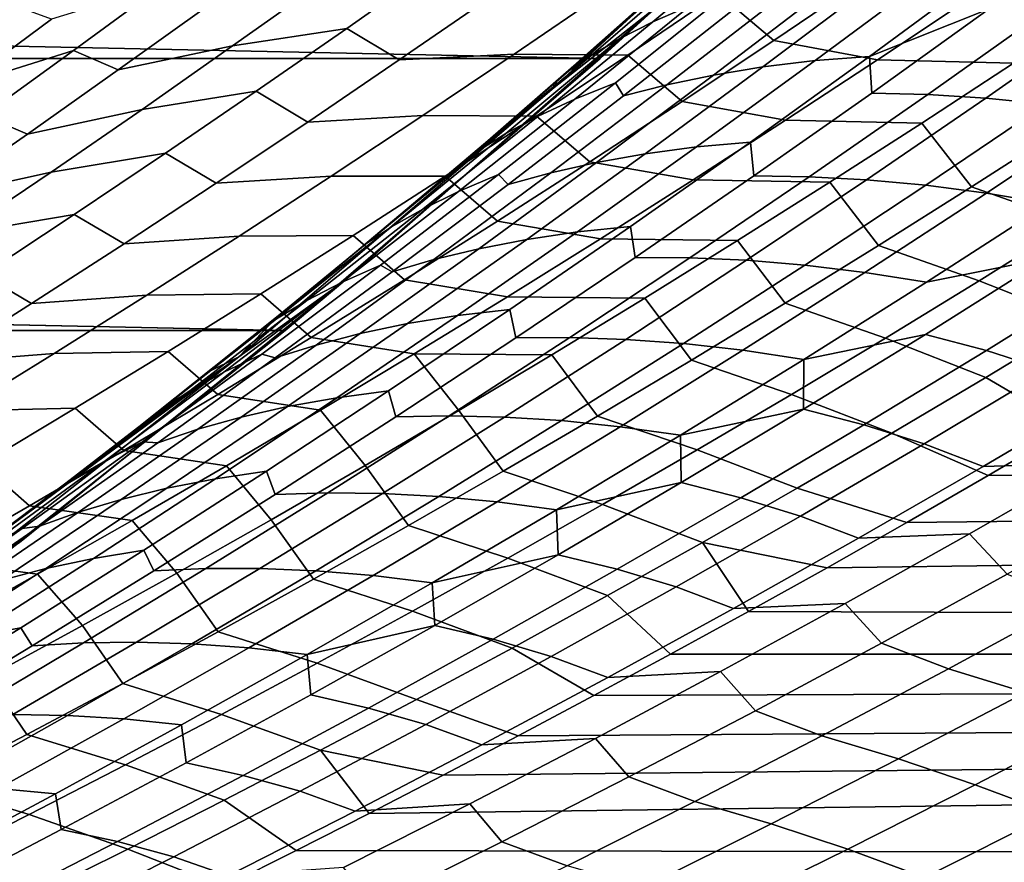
# Model space of a CAD drawing. Header units: metres. Extents: x -29 to 117, y -464 to 29.
# Tile 149 of 256: x 17.65 to 20.51, y -23.81 to -21.36. Entities that reach past the tile are written whole.
import ezdxf

# ---------------------------------------------------------------- set-up
doc = ezdxf.new("R2010")
doc.units = ezdxf.units.M
doc.layers.add('solid_24_501_056_XXX', color=7, linetype='CONTINUOUS')

msp = doc.modelspace()

# ---------------------------------------------------------------- linework, layer by layer
at = {"layer": 'solid_24_501_056_XXX'}
for points in [[(19.337824, -21.476927, -99.5), (20.220102, -20.648422, -99.5), (20.387714, -20.482946, 20), (19.508995, -21.321564, 20)], [(-20.220102, -20.648422, -99.5), (20.220102, -20.648422, -99.5), (19.337824, -21.476927, -99.5)], [(-20.220102, -20.648422, -99.5), (19.337824, -21.476927, -99.5), (-19.337824, -21.476927, -99.5)], [(19.508995, -21.321564, 20), (20.090351, -20.73805, 27.134159), (19.947727, -20.873302, 27.324888), (19.204536, -21.560904, 27.139278)], [(19.204536, -21.560904, 27.139278), (19.947727, -20.873302, 27.324888), (19.799038, -21.012293, 27.523806)], [(19.204536, -21.560904, 27.139278), (19.799038, -21.012293, 27.523806), (19.608786, -21.187202, 27.778378)], [(19.821896, -21.093016, 29.192636), (19.933924, -21.046543, 29.453279), (19.600618, -21.322701, 29.710258), (19.49132, -21.370636, 29.448353)], [(17.832174, -21.051346, 73.534164), (17.522833, -21.197308, 73.750809), (17.265665, -21.401627, 73.552338), (17.575972, -21.253242, 73.33725)], [(19.721848, -21.140886, 28.925972), (19.821896, -21.093016, 29.192636), (19.49132, -21.370636, 29.448353), (19.39427, -21.41983, 29.180283)], [(19.843359, -21.424437, 70.506058), (20.109104, -21.24441, 70.712044), (19.945684, -21.106392, 71.03418), (19.682793, -21.288109, 70.831268)], [(17.88776, -21.12468, 73.119743), (17.575972, -21.253242, 73.33725), (17.318424, -21.452925, 73.138756), (17.631042, -21.322025, 72.922562)], [(19.636032, -21.187998, 28.651817), (19.721848, -21.140886, 28.925972), (19.39427, -21.41983, 29.180283), (19.311825, -21.468067, 28.90449)], [(19.529442, -21.258652, 28.064501), (19.411715, -21.36499, 28.042086), (19.204536, -21.560904, 27.139278), (19.608786, -21.187202, 27.778378)], [(19.567238, -21.231588, 28.368244), (19.636032, -21.187998, 28.651817), (19.311825, -21.468067, 28.90449), (19.246895, -21.512514, 28.618935)], [(18.863047, -21.205006, 71.567291), (18.53157, -21.253609, 71.772781), (18.269243, -21.440372, 71.571335), (18.601198, -21.38979, 71.366158)], [(18.754, -21.481159, 71.024796), (19.018547, -21.298273, 71.22847), (18.863047, -21.205006, 71.567291), (18.601198, -21.38979, 71.366158)], [(20.305651, -21.228416, 31.29373), (20.466171, -21.217663, 31.529772), (20.121778, -21.470713, 31.793015), (19.963266, -21.483194, 31.555639)], [(20.121778, -21.470713, 31.793015), (20.466171, -21.217663, 31.529772), (20.469484, -21.332453, 31.886351)], [(19.567238, -21.231588, 28.368244), (19.201868, -21.550602, 28.322859), (19.411715, -21.36499, 28.042086), (19.529442, -21.258652, 28.064501)], [(19.246895, -21.512514, 28.618935), (19.201868, -21.550602, 28.322859), (19.567238, -21.231588, 28.368244)], [(20.005903, -21.266842, 30.808374), (20.152065, -21.244926, 31.053268), (19.811789, -21.501413, 31.313866), (19.667845, -21.525009, 31.067669)], [(20.152065, -21.244926, 31.053268), (20.305651, -21.228416, 31.29373), (19.963266, -21.483194, 31.555639), (19.811789, -21.501413, 31.313866)], [(20.411104, -21.302122, 70.502159), (20.109104, -21.24441, 70.712044), (19.843359, -21.424437, 70.506058), (20.144875, -21.480577, 70.294952)], [(18.066122, -21.262939, 72.337372), (17.74247, -21.362736, 72.549194), (17.481558, -21.555801, 72.348412), (17.805943, -21.453798, 72.137558)], [(17.936609, -21.510376, 71.77681), (18.199553, -21.321545, 71.978836), (18.066122, -21.262939, 72.337372), (17.805943, -21.453798, 72.137558)], [(18.53157, -21.253609, 71.772781), (18.199553, -21.321545, 71.978836), (17.936609, -21.510376, 71.77681), (18.269243, -21.440372, 71.571335)], [(19.600618, -21.322701, 29.710258), (19.721443, -21.276798, 29.966267), (19.383188, -21.54751, 30.227203), (19.264841, -21.595037, 29.970068)], [(19.721443, -21.276798, 29.966267), (19.739244, -21.324223, 30.304096), (19.406061, -21.585594, 30.560711), (19.383188, -21.54751, 30.227203)], [(19.867994, -21.293524, 30.558767), (20.005903, -21.266842, 30.808374), (19.667845, -21.525009, 31.067669), (19.53229, -21.553326, 30.816744)], [(19.352375, -21.283308, 71.029343), (19.018547, -21.298273, 71.22847), (18.754, -21.481159, 71.024796), (19.088144, -21.464371, 70.825569)], [(19.682793, -21.288109, 70.831268), (19.352375, -21.283308, 71.029343), (19.088144, -21.464371, 70.825569), (19.418728, -21.467434, 70.627121)], [(19.739244, -21.324223, 30.304096), (19.867994, -21.293524, 30.558767), (19.53229, -21.553326, 30.816744), (19.406061, -21.585594, 30.560711)], [(19.57646, -21.602015, 70.298859), (19.843359, -21.424437, 70.506058), (19.682793, -21.288109, 70.831268), (19.418728, -21.467434, 70.627121)], [(20.805292, -21.313231, 70.370422), (20.411104, -21.302122, 70.502159), (20.144875, -21.480577, 70.294952), (20.540121, -21.490284, 70.163162)], [(17.481558, -21.555801, 72.348412), (17.74247, -21.362736, 72.549194), (17.631042, -21.322025, 72.922562), (17.373026, -21.517164, 72.723869)], [(19.508995, -21.321564, 20), (19.204536, -21.560904, 27.139278), (18.286999, -22.344404, 27.139278), (18.595812, -22.122517, 20)], [(18.42173, -22.267677, -99.5), (19.337824, -21.476927, -99.5), (19.508995, -21.321564, 20), (18.595812, -22.122517, 20)], [(19.49132, -21.370636, 29.448353), (19.600618, -21.322701, 29.710258), (19.264841, -21.595037, 29.970068), (19.15827, -21.644484, 29.706915)], [(20.121778, -21.470713, 31.793015), (20.469484, -21.332453, 31.886351), (20.128443, -21.577377, 32.14727)], [(20.469484, -21.332453, 31.886351), (20.634687, -21.338253, 32.119465), (20.291561, -21.581537, 32.381981), (20.128443, -21.577377, 32.14727)], [(20.634687, -21.338253, 32.119465), (20.80547, -21.350538, 32.348129), (20.460327, -21.59218, 32.612289), (20.291561, -21.581537, 32.381981)], [(20.80547, -21.350538, 32.348129), (20.981325, -21.369581, 32.572357), (20.634224, -21.609587, 32.838223), (20.460327, -21.59218, 32.612289)], [(18.601198, -21.38979, 71.366158), (18.269243, -21.440372, 71.571335), (18.005709, -21.624844, 71.368523), (18.33816, -21.572269, 71.163712)], [(18.488283, -21.661699, 70.819832), (18.754, -21.481159, 71.024796), (18.601198, -21.38979, 71.366158), (18.33816, -21.572269, 71.163712)], [(19.39427, -21.41983, 29.180283), (19.49132, -21.370636, 29.448353), (19.15827, -21.644484, 29.706915), (19.064224, -21.695053, 29.437449)], [(19.411715, -21.36499, 28.042086), (19.201868, -21.550602, 28.322859), (19.212324, -21.541443, 28.308868)], [(19.204536, -21.560904, 27.139278), (19.411715, -21.36499, 28.042086), (19.212324, -21.541443, 28.308868)], [(19.311825, -21.468067, 28.90449), (19.39427, -21.41983, 29.180283), (19.064224, -21.695053, 29.437449), (18.985157, -21.744471, 29.160025)], [(18.269243, -21.440372, 71.571335), (17.936609, -21.510376, 71.77681), (17.672449, -21.69692, 71.573372), (18.005709, -21.624844, 71.368523)], [(20.144875, -21.480577, 70.294952), (19.843359, -21.424437, 70.506058), (19.57646, -21.602015, 70.298859), (19.877506, -21.656555, 70.086571)], [(-19.337824, -21.476927, -99.5), (19.337824, -21.476927, -99.5), (18.42173, -22.267677, -99.5)], [(-19.337824, -21.476927, -99.5), (18.42173, -22.267677, -99.5), (-18.42173, -22.267677, -99.5)], [(17.805943, -21.453798, 72.137558), (17.481558, -21.555801, 72.348412), (17.219395, -21.74662, 72.146156), (17.544529, -21.64241, 71.936317)], [(17.672449, -21.69692, 71.573372), (17.936609, -21.510376, 71.77681), (17.805943, -21.453798, 72.137558), (17.544529, -21.64241, 71.936317)], [(19.088144, -21.464371, 70.825569), (18.754, -21.481159, 71.024796), (18.488283, -21.661699, 70.819832), (18.822758, -21.643068, 70.620537)], [(19.418728, -21.467434, 70.627121), (19.088144, -21.464371, 70.825569), (18.822758, -21.643068, 70.620537), (19.153521, -21.644379, 70.421753)], [(19.311825, -21.468067, 28.90449), (18.924101, -21.789835, 28.872488), (19.011093, -21.716116, 28.578075), (19.246895, -21.512514, 28.618935)], [(18.924101, -21.789835, 28.872488), (19.311825, -21.468067, 28.90449), (18.985157, -21.744471, 29.160025)], [(19.308441, -21.777157, 70.090469), (19.57646, -21.602015, 70.298859), (19.418728, -21.467434, 70.627121), (19.153521, -21.644379, 70.421753)], [(19.963266, -21.483194, 31.555639), (20.121778, -21.470713, 31.793015), (19.775164, -21.71982, 32.058731), (19.61865, -21.734076, 31.820055)], [(20.121778, -21.470713, 31.793015), (20.128443, -21.577377, 32.14727), (19.785303, -21.818464, 32.410526), (19.775164, -21.71982, 32.058731)], [(19.667845, -21.525009, 31.067669), (19.811789, -21.501413, 31.313866), (19.469271, -21.754049, 31.577), (19.327538, -21.779371, 31.329529)], [(19.811789, -21.501413, 31.313866), (19.963266, -21.483194, 31.555639), (19.61865, -21.734076, 31.820055), (19.469271, -21.754049, 31.577)], [(20.540121, -21.490284, 70.163162), (20.144875, -21.480577, 70.294952), (19.877506, -21.656555, 70.086571), (20.273827, -21.664845, 69.954765)], [(20.418653, -21.850201, 69.632378), (20.688122, -21.677237, 69.844498), (20.540121, -21.490284, 70.163162), (20.273827, -21.664845, 69.954765)], [(19.246895, -21.512514, 28.618935), (19.011093, -21.716116, 28.578075), (19.201868, -21.550602, 28.322859)], [(19.53229, -21.553326, 30.816744), (19.667845, -21.525009, 31.067669), (19.327538, -21.779371, 31.329529), (19.19433, -21.809364, 31.077312)], [(18.286999, -22.344404, 27.139278), (19.204536, -21.560904, 27.139278), (18.599077, -22.063416, 29.129194), (18.401342, -22.225307, 29.393726)], [(19.204536, -21.560904, 27.139278), (18.605087, -22.058447, 29.121157), (18.599077, -22.063416, 29.129194)], [(19.204536, -21.560904, 27.139278), (18.808512, -21.888588, 28.849056), (18.605087, -22.058447, 29.121157)], [(19.204536, -21.560904, 27.139278), (19.011093, -21.716116, 28.578075), (18.808512, -21.888588, 28.849056)], [(19.264841, -21.595037, 29.970068), (19.383188, -21.54751, 30.227203), (19.042534, -21.814363, 30.490915), (18.926662, -21.86356, 30.232676)], [(19.204536, -21.560904, 27.139278), (19.201868, -21.550602, 28.322859), (19.011093, -21.716116, 28.578075)], [(19.383188, -21.54751, 30.227203), (19.406061, -21.585594, 30.560711), (19.07062, -21.843248, 30.819941), (19.042534, -21.814363, 30.490915)], [(19.406061, -21.585594, 30.560711), (19.53229, -21.553326, 30.816744), (19.19433, -21.809364, 31.077312), (19.07062, -21.843248, 30.819941)], [(19.204536, -21.560904, 27.139278), (19.212324, -21.541443, 28.308868), (19.201868, -21.550602, 28.322859)], [(18.33816, -21.572269, 71.163712), (18.005709, -21.624844, 71.368523), (17.741005, -21.80703, 71.164368), (18.073967, -21.752457, 70.959953)], [(18.22143, -21.839897, 70.613586), (18.488283, -21.661699, 70.819832), (18.33816, -21.572269, 71.163712), (18.073967, -21.752457, 70.959953)], [(20.128443, -21.577377, 32.14727), (20.291561, -21.581537, 32.381981), (19.946346, -21.82093, 32.646801), (19.785303, -21.818464, 32.410526)], [(20.291561, -21.581537, 32.381981), (20.460327, -21.59218, 32.612289), (20.11311, -21.829882, 32.878719), (19.946346, -21.82093, 32.646801)], [(20.460327, -21.59218, 32.612289), (20.634224, -21.609587, 32.838223), (20.285063, -21.845602, 33.106316), (20.11311, -21.829882, 32.878719)], [(19.15827, -21.644484, 29.706915), (19.264841, -21.595037, 29.970068), (18.926662, -21.86356, 30.232676), (18.822819, -21.914562, 29.968292)], [(19.877506, -21.656555, 70.086571), (19.57646, -21.602015, 70.298859), (19.308441, -21.777157, 70.090469), (19.609037, -21.83007, 69.877045)], [(20.634224, -21.609587, 32.838223), (20.812613, -21.634098, 33.059887), (20.46155, -21.868443, 33.32972), (20.285063, -21.845602, 33.106316)], [(17.407101, -21.881182, 71.368561), (17.672449, -21.69692, 71.573372), (17.544529, -21.64241, 71.936317), (17.28191, -21.828781, 71.733665)], [(18.005709, -21.624844, 71.368523), (17.672449, -21.69692, 71.573372), (17.407101, -21.881182, 71.368561), (17.741005, -21.80703, 71.164368)], [(18.822758, -21.643068, 70.620537), (18.488283, -21.661699, 70.819832), (18.22143, -21.839897, 70.613586), (18.556252, -21.81941, 70.414268)], [(19.153521, -21.644379, 70.421753), (18.822758, -21.643068, 70.620537), (18.556252, -21.81941, 70.414268), (18.887211, -21.818949, 70.215179)], [(19.064224, -21.695053, 29.437449), (19.15827, -21.644484, 29.706915), (18.822819, -21.914562, 29.968292), (18.731781, -21.966553, 29.697443)], [(19.039339, -21.949875, 69.880913), (19.308441, -21.777157, 70.090469), (19.153521, -21.644379, 70.421753), (18.887211, -21.818949, 70.215179)], [(20.812613, -21.634098, 33.059887), (20.994823, -21.666048, 33.277428), (20.641888, -21.898743, 33.549084), (20.46155, -21.868443, 33.32972)], [(20.273827, -21.664845, 69.954765), (19.877506, -21.656555, 70.086571), (19.609037, -21.83007, 69.877045), (20.006443, -21.836926, 69.745255)], [(20.148123, -22.02062, 69.419182), (20.418653, -21.850201, 69.632378), (20.273827, -21.664845, 69.954765), (20.006443, -21.836926, 69.745255)], [(20.981625, -21.782568, 69.647156), (20.688122, -21.677237, 69.844498), (20.418653, -21.850201, 69.632378), (20.711428, -21.954172, 69.433243)], [(18.985157, -21.744471, 29.160025), (19.064224, -21.695053, 29.437449), (18.731781, -21.966553, 29.697443), (18.656099, -22.017206, 29.418388)], [(18.924101, -21.789835, 28.872488), (18.808512, -21.888588, 28.849056), (19.011093, -21.716116, 28.578075)], [(19.469271, -21.754049, 31.577), (19.61865, -21.734076, 31.820055), (19.271872, -21.98107, 32.086937), (19.124582, -22.00284, 31.842632)], [(19.61865, -21.734076, 31.820055), (19.775164, -21.71982, 32.058731), (19.426399, -21.964994, 32.326881), (19.271872, -21.98107, 32.086937)], [(19.775164, -21.71982, 32.058731), (19.785303, -21.818464, 32.410526), (19.440132, -22.055723, 32.676075), (19.426399, -21.964994, 32.326881)], [(18.073967, -21.752457, 70.959953), (17.741005, -21.80703, 71.164368), (17.475163, -21.986933, 70.958885), (17.808649, -21.930355, 70.754906)], [(17.95347, -22.015762, 70.406075), (18.22143, -21.839897, 70.613586), (18.073967, -21.752457, 70.959953), (17.808649, -21.930355, 70.754906)], [(18.985157, -21.744471, 29.160025), (18.599077, -22.063416, 29.129194), (18.605087, -22.058447, 29.121157), (18.924101, -21.789835, 28.872488)], [(18.656099, -22.017206, 29.418388), (18.599077, -22.063416, 29.129194), (18.985157, -21.744471, 29.160025)], [(19.327538, -21.779371, 31.329529), (19.469271, -21.754049, 31.577), (19.124582, -22.00284, 31.842632), (18.98505, -22.02993, 31.593916)], [(18.924101, -21.789835, 28.872488), (18.605087, -22.058447, 29.121157), (18.808512, -21.888588, 28.849056)], [(19.19433, -21.809364, 31.077312), (19.327538, -21.779371, 31.329529), (18.98505, -22.02993, 31.593916), (18.854185, -22.061647, 31.340433)], [(19.609037, -21.83007, 69.877045), (19.308441, -21.777157, 70.090469), (19.039339, -21.949875, 69.880913), (19.3395, -22.001129, 69.666382)], [(17.741005, -21.80703, 71.164368), (17.407101, -21.881182, 71.368561), (17.1406, -22.063169, 71.162369), (17.475163, -21.986933, 70.958885)], [(18.556252, -21.81941, 70.414268), (18.22143, -21.839897, 70.613586), (17.95347, -22.015762, 70.406075), (18.288656, -21.993408, 70.206779)], [(18.887211, -21.818949, 70.215179), (18.556252, -21.81941, 70.414268), (18.288656, -21.993408, 70.206779), (18.619829, -21.991158, 70.007431)], [(18.926662, -21.86356, 30.232676), (19.042534, -21.814363, 30.490915), (18.699554, -22.07736, 30.75737), (18.586153, -22.128269, 30.498047)], [(18.769184, -22.120178, 69.670204), (19.039339, -21.949875, 69.880913), (18.887211, -21.818949, 70.215179), (18.619829, -21.991158, 70.007431)], [(19.042534, -21.814363, 30.490915), (19.07062, -21.843248, 30.819941), (18.732986, -22.097193, 31.081747), (18.699554, -22.07736, 30.75737)], [(19.07062, -21.843248, 30.819941), (19.19433, -21.809364, 31.077312), (18.854185, -22.061647, 31.340433), (18.732986, -22.097193, 31.081747)], [(19.785303, -21.818464, 32.410526), (19.946346, -21.82093, 32.646801), (19.599115, -22.05645, 32.913879), (19.440132, -22.055723, 32.676075)], [(19.946346, -21.82093, 32.646801), (20.11311, -21.829882, 32.878719), (19.763887, -22.063658, 33.147373), (19.599115, -22.05645, 32.913879)], [(20.006443, -21.836926, 69.745255), (19.609037, -21.83007, 69.877045), (19.3395, -22.001129, 69.666382), (19.738008, -22.006542, 69.534653)], [(19.87656, -22.188515, 69.204918), (20.148123, -22.02062, 69.419182), (20.006443, -21.836926, 69.745255), (19.738008, -22.006542, 69.534653)], [(20.11311, -21.829882, 32.878719), (20.285063, -21.845602, 33.106316), (19.93391, -22.077642, 33.376602), (19.763887, -22.063658, 33.147373)], [(20.285063, -21.845602, 33.106316), (20.46155, -21.868443, 33.32972), (20.108513, -22.098761, 33.601704), (19.93391, -22.077642, 33.376602)], [(20.711428, -21.954172, 69.433243), (20.418653, -21.850201, 69.632378), (20.148123, -22.02062, 69.419182), (20.440186, -22.123196, 69.218285)], [(20.286995, -22.127361, 33.822853), (20.641888, -21.898743, 33.549084), (20.987259, -21.832067, 33.639671), (20.636639, -22.05756, 33.910332)], [(18.822819, -21.914562, 29.968292), (18.926662, -21.86356, 30.232676), (18.586153, -22.128269, 30.498047), (18.485037, -22.18087, 30.232449)], [(20.46155, -21.868443, 33.32972), (20.641888, -21.898743, 33.549084), (20.286995, -22.127361, 33.822853), (20.108513, -22.098761, 33.601704)], [(17.808649, -21.930355, 70.754906), (17.475163, -21.986933, 70.958885), (17.20821, -22.164566, 70.752075), (17.54224, -22.105976, 70.548576)], [(17.684439, -22.189304, 70.197311), (17.95347, -22.015762, 70.406075), (17.808649, -21.930355, 70.754906), (17.54224, -22.105976, 70.548576)], [(18.731781, -21.966553, 29.697443), (18.822819, -21.914562, 29.968292), (18.485037, -22.18087, 30.232449), (18.397009, -22.234329, 29.960228)], [(19.3395, -22.001129, 69.666382), (19.039339, -21.949875, 69.880913), (18.769184, -22.120178, 69.670204), (19.06893, -22.169748, 69.454597)], [(19.271872, -21.98107, 32.086937), (19.426399, -21.964994, 32.326881), (19.075558, -22.206245, 32.597427), (18.923004, -22.224182, 32.356251)], [(19.426399, -21.964994, 32.326881), (19.440132, -22.055723, 32.676075), (19.093002, -22.289164, 32.943882), (19.075558, -22.206245, 32.597427)], [(21.005264, -22.071142, 69.243088), (20.711428, -21.954172, 69.433243), (20.440186, -22.123196, 69.218285), (20.733309, -22.238861, 69.026237)], [(18.288656, -21.993408, 70.206779), (17.95347, -22.015762, 70.406075), (17.684439, -22.189304, 70.197311), (18.020002, -22.165068, 69.99807)], [(18.619829, -21.991158, 70.007431), (18.288656, -21.993408, 70.206779), (18.020002, -22.165068, 69.99807), (18.351404, -22.161015, 69.798508)], [(18.731781, -21.966553, 29.697443), (18.324717, -22.28627, 29.679552), (18.401342, -22.225307, 29.393726), (18.656099, -22.017206, 29.418388)], [(18.324717, -22.28627, 29.679552), (18.731781, -21.966553, 29.697443), (18.397009, -22.234329, 29.960228)], [(18.498011, -22.288076, 69.458344), (18.769184, -22.120178, 69.670204), (18.619829, -21.991158, 70.007431), (18.351404, -22.161015, 69.798508)], [(19.124582, -22.00284, 31.842632), (19.271872, -21.98107, 32.086937), (18.923004, -22.224182, 32.356251), (18.77779, -22.247795, 32.110729)], [(18.656099, -22.017206, 29.418388), (18.401342, -22.225307, 29.393726), (18.599077, -22.063416, 29.129194)], [(18.98505, -22.02993, 31.593916), (19.124582, -22.00284, 31.842632), (18.77779, -22.247795, 32.110729), (18.640451, -22.276695, 31.860796)], [(19.738008, -22.006542, 69.534653), (19.3395, -22.001129, 69.666382), (19.06893, -22.169748, 69.454597), (19.468554, -22.173704, 69.322968)], [(19.604002, -22.353891, 68.989609), (19.87656, -22.188515, 69.204918), (19.738008, -22.006542, 69.534653), (19.468554, -22.173704, 69.322968)], [(20.440186, -22.123196, 69.218285), (20.148123, -22.02062, 69.419182), (19.87656, -22.188515, 69.204918), (20.167931, -22.289656, 69.002296)], [(18.854185, -22.061647, 31.340433), (18.98505, -22.02993, 31.593916), (18.640451, -22.276695, 31.860796), (18.511921, -22.310179, 31.606073)], [(18.586153, -22.128269, 30.498047), (18.699554, -22.07736, 30.75737), (18.354319, -22.336504, 31.026527), (18.243383, -22.389164, 30.766144)], [(18.699554, -22.07736, 30.75737), (18.732986, -22.097193, 31.081747), (18.393229, -22.347429, 31.346094), (18.354319, -22.336504, 31.026527)], [(18.732986, -22.097193, 31.081747), (18.854185, -22.061647, 31.340433), (18.511921, -22.310179, 31.606073), (18.393229, -22.347429, 31.346094)], [(19.440132, -22.055723, 32.676075), (19.599115, -22.05645, 32.913879), (19.249935, -22.288103, 33.183182), (19.093002, -22.289164, 32.943882)], [(19.599115, -22.05645, 32.913879), (19.763887, -22.063658, 33.147373), (19.412731, -22.293522, 33.418217), (19.249935, -22.288103, 33.183182)], [(19.763887, -22.063658, 33.147373), (19.93391, -22.077642, 33.376602), (19.580839, -22.305723, 33.649036), (19.412731, -22.293522, 33.418217)], [(19.93391, -22.077642, 33.376602), (20.108513, -22.098761, 33.601704), (19.753572, -22.325069, 33.875801), (19.580839, -22.305723, 33.649036)], [(19.930214, -22.351917, 34.098694), (20.286995, -22.127361, 33.822853), (20.636639, -22.05756, 33.910332), (20.284172, -22.279051, 34.182987)], [(20.636639, -22.05756, 33.910332), (20.816105, -22.10631, 34.127419), (20.461622, -22.326202, 34.40218), (20.284172, -22.279051, 34.182987)], [(17.414364, -22.360531, 69.987305), (17.684439, -22.189304, 70.197311), (17.54224, -22.105976, 70.548576), (17.274769, -22.279324, 70.340973)], [(20.108513, -22.098761, 33.601704), (20.286995, -22.127361, 33.822853), (19.930214, -22.351917, 34.098694), (19.753572, -22.325069, 33.875801)], [(20.816105, -22.10631, 34.127419), (20.995623, -22.164394, 34.342361), (20.639044, -22.382738, 34.619408), (20.461622, -22.326202, 34.40218)], [(18.595812, -22.122517, 20), (18.286999, -22.344404, 27.139278), (17.33753, -23.08889, 27.139278), (17.649778, -22.88439, 20)], [(17.472929, -23.019703, -99.5), (18.42173, -22.267677, -99.5), (18.595812, -22.122517, 20), (17.649778, -22.88439, 20)], [(18.485037, -22.18087, 30.232449), (18.586153, -22.128269, 30.498047), (18.243383, -22.389164, 30.766144), (18.144995, -22.443409, 30.499352)], [(19.06893, -22.169748, 69.454597), (18.769184, -22.120178, 69.670204), (18.498011, -22.288076, 69.458344), (18.797358, -22.335936, 69.241707)], [(20.733309, -22.238861, 69.026237), (20.440186, -22.123196, 69.218285), (20.167931, -22.289656, 69.002296), (20.46036, -22.403976, 68.808395)], [(18.020002, -22.165068, 69.99807), (17.684439, -22.189304, 70.197311), (17.414364, -22.360531, 69.987305), (17.750324, -22.334402, 69.788162)], [(18.351404, -22.161015, 69.798508), (18.020002, -22.165068, 69.99807), (17.750324, -22.334402, 69.788162), (18.081972, -22.328527, 69.588417)], [(18.225847, -22.453583, 69.245354), (18.498011, -22.288076, 69.458344), (18.351404, -22.161015, 69.798508), (18.081972, -22.328527, 69.588417)], [(18.397009, -22.234329, 29.960228), (18.485037, -22.18087, 30.232449), (18.144995, -22.443409, 30.499352), (18.059977, -22.498384, 30.225771)], [(19.468554, -22.173704, 69.322968), (19.06893, -22.169748, 69.454597), (18.797358, -22.335936, 69.241707), (19.198114, -22.338423, 69.110222)], [(19.330481, -22.516768, 68.773254), (19.604002, -22.353891, 68.989609), (19.468554, -22.173704, 69.322968), (19.198114, -22.338423, 69.110222)], [(20.167931, -22.289656, 69.002296), (19.87656, -22.188515, 69.204918), (19.604002, -22.353891, 68.989609), (19.894699, -22.453566, 68.785294)], [(18.923004, -22.224182, 32.356251), (19.075558, -22.206245, 32.597427), (18.722706, -22.443586, 32.870327), (18.572115, -22.463425, 32.627953)], [(19.075558, -22.206245, 32.597427), (19.093002, -22.289164, 32.943882), (18.743975, -22.518795, 33.213909), (18.722706, -22.443586, 32.870327)], [(18.324717, -22.28627, 29.679552), (18.397009, -22.234329, 29.960228), (18.059977, -22.498384, 30.225771), (17.991106, -22.551641, 29.94342)], [(18.286999, -22.344404, 27.139278), (18.401342, -22.225307, 29.393726), (18.197515, -22.389036, 29.666563)], [(18.324717, -22.28627, 29.679552), (18.197515, -22.389036, 29.666563), (18.401342, -22.225307, 29.393726)], [(18.640451, -22.276695, 31.860796), (18.77779, -22.247795, 32.110729), (18.428967, -22.488918, 32.381245), (18.293808, -22.51967, 32.130127)], [(18.77779, -22.247795, 32.110729), (18.923004, -22.224182, 32.356251), (18.572115, -22.463425, 32.627953), (18.428967, -22.488918, 32.381245)], [(20.733309, -22.238861, 69.026237), (20.46036, -22.403976, 68.808395), (20.705994, -22.54846, 68.600212), (20.949028, -22.403223, 68.7957)], [(-18.42173, -22.267677, -99.5), (18.42173, -22.267677, -99.5), (17.472929, -23.019703, -99.5)], [(18.511921, -22.310179, 31.606073), (18.640451, -22.276695, 31.860796), (18.293808, -22.51967, 32.130127), (18.167604, -22.554964, 31.874195)], [(20.284172, -22.279051, 34.182987), (20.461622, -22.326202, 34.40218), (20.105379, -22.542057, 34.678856), (19.929924, -22.496559, 34.457588)], [(19.930214, -22.351917, 34.098694), (20.284172, -22.279051, 34.182987), (19.929924, -22.496559, 34.457588)], [(18.324717, -22.28627, 29.679552), (17.991106, -22.551641, 29.94342), (18.197515, -22.389036, 29.666563)], [(18.797358, -22.335936, 69.241707), (18.498011, -22.288076, 69.458344), (18.225847, -22.453583, 69.245354), (18.524815, -22.499702, 69.027718)], [(19.093002, -22.289164, 32.943882), (19.249935, -22.288103, 33.183182), (18.898872, -22.515905, 33.45467), (18.743975, -22.518795, 33.213909)], [(19.249935, -22.288103, 33.183182), (19.412731, -22.293522, 33.418217), (19.059708, -22.519489, 33.691204), (18.898872, -22.515905, 33.45467)], [(19.412731, -22.293522, 33.418217), (19.580839, -22.305723, 33.649036), (19.225918, -22.529858, 33.92358), (19.059708, -22.519489, 33.691204)], [(19.580839, -22.305723, 33.649036), (19.753572, -22.325069, 33.875801), (19.396799, -22.547386, 34.15197), (19.225918, -22.529858, 33.92358)], [(20.46036, -22.403976, 68.808395), (20.167931, -22.289656, 69.002296), (19.894699, -22.453566, 68.785294), (20.186451, -22.566504, 68.589569)], [(17.750324, -22.334402, 69.788162), (17.414364, -22.360531, 69.987305), (17.143278, -22.529451, 69.776054), (17.479649, -22.501417, 69.577049)], [(18.081972, -22.328527, 69.588417), (17.750324, -22.334402, 69.788162), (17.479649, -22.501417, 69.577049), (17.81156, -22.493706, 69.377174)], [(17.952728, -22.616707, 69.031235), (18.225847, -22.453583, 69.245354), (18.081972, -22.328527, 69.588417), (17.81156, -22.493706, 69.377174)], [(18.243383, -22.389164, 30.766144), (18.354319, -22.336504, 31.026527), (18.006899, -22.591799, 31.298349), (17.898426, -22.646248, 31.03693)], [(18.354319, -22.336504, 31.026527), (18.393229, -22.347429, 31.346094), (18.051411, -22.593962, 31.612947), (18.006899, -22.591799, 31.298349)], [(18.393229, -22.347429, 31.346094), (18.511921, -22.310179, 31.606073), (18.167604, -22.554964, 31.874195), (18.051411, -22.593962, 31.612947)], [(18.654398, -22.660583, 68.681572), (18.926718, -22.500711, 68.896416), (18.797358, -22.335936, 69.241707), (18.524815, -22.499702, 69.027718)], [(18.926718, -22.500711, 68.896416), (19.198114, -22.338423, 69.110222), (18.797358, -22.335936, 69.241707)], [(19.753572, -22.325069, 33.875801), (19.930214, -22.351917, 34.098694), (19.571617, -22.572433, 34.376568), (19.396799, -22.547386, 34.15197)], [(20.461622, -22.326202, 34.40218), (20.639044, -22.382738, 34.619408), (20.28072, -22.596983, 34.898327), (20.105379, -22.542057, 34.678856)], [(17.33753, -23.08889, 27.139278), (18.286999, -22.344404, 27.139278), (17.379795, -23.015018, 30.765524), (17.364733, -23.026102, 30.785797)], [(18.286999, -22.344404, 27.139278), (17.574652, -22.870209, 30.503271), (17.379795, -23.015018, 30.765524)], [(18.286999, -22.344404, 27.139278), (17.783842, -22.711754, 30.221895), (17.574652, -22.870209, 30.503271)], [(18.286999, -22.344404, 27.139278), (17.991106, -22.551641, 29.94342), (17.783842, -22.711754, 30.221895)], [(18.286999, -22.344404, 27.139278), (18.197515, -22.389036, 29.666563), (17.991106, -22.551641, 29.94342)], [(19.056026, -22.677153, 68.555878), (19.330481, -22.516768, 68.773254), (19.198114, -22.338423, 69.110222), (18.926718, -22.500711, 68.896416)], [(19.894699, -22.453566, 68.785294), (19.604002, -22.353891, 68.989609), (19.330481, -22.516768, 68.773254), (19.620522, -22.614939, 68.567291)], [(19.571617, -22.572433, 34.376568), (19.930214, -22.351917, 34.098694), (19.929924, -22.496559, 34.457588)], [(18.144995, -22.443409, 30.499352), (18.243383, -22.389164, 30.766144), (17.898426, -22.646248, 31.03693), (17.802759, -22.702179, 30.768961)], [(20.639044, -22.382738, 34.619408), (20.812918, -22.450539, 34.837055), (20.452322, -22.66324, 35.118488), (20.28072, -22.596983, 34.898327)], [(20.46036, -22.403976, 68.808395), (20.186451, -22.566504, 68.589569), (20.466515, -22.689438, 68.40699), (20.705994, -22.54846, 68.600212)], [(18.144995, -22.443409, 30.499352), (17.720751, -22.758717, 30.494036), (17.783842, -22.711754, 30.221895), (18.059977, -22.498384, 30.225771)], [(17.720751, -22.758717, 30.494036), (18.144995, -22.443409, 30.499352), (17.802759, -22.702179, 30.768961)], [(18.572115, -22.463425, 32.627953), (18.722706, -22.443586, 32.870327), (18.367914, -22.677025, 33.145542), (18.219271, -22.698807, 32.902004)], [(18.722706, -22.443586, 32.870327), (18.743975, -22.518795, 33.213909), (18.393116, -22.744633, 33.486118), (18.367914, -22.677025, 33.145542)], [(20.452322, -22.66324, 35.118488), (20.812918, -22.450539, 34.837055), (21.129519, -22.44273, 34.94043), (20.771597, -22.65307, 35.220425)], [(18.524815, -22.499702, 69.027718), (18.225847, -22.453583, 69.245354), (17.952728, -22.616707, 69.031235), (18.251333, -22.661062, 68.812645)], [(18.428967, -22.488918, 32.381245), (18.572115, -22.463425, 32.627953), (18.219271, -22.698807, 32.902004), (18.078176, -22.726221, 32.654144)], [(20.186451, -22.566504, 68.589569), (19.894699, -22.453566, 68.785294), (19.620522, -22.614939, 68.567291), (19.911615, -22.726458, 68.369781)], [(17.81156, -22.493706, 69.377174), (17.479649, -22.501417, 69.577049), (17.20801, -22.666122, 69.364761), (17.540197, -22.656563, 69.164787)], [(17.678682, -22.777456, 68.816002), (17.952728, -22.616707, 69.031235), (17.81156, -22.493706, 69.377174), (17.540197, -22.656563, 69.164787)], [(18.059977, -22.498384, 30.225771), (17.783842, -22.711754, 30.221895), (17.991106, -22.551641, 29.94342)], [(18.293808, -22.51967, 32.130127), (18.428967, -22.488918, 32.381245), (18.078176, -22.726221, 32.654144), (17.94519, -22.758865, 32.401875)], [(18.381184, -22.818047, 68.465698), (18.654398, -22.660583, 68.681572), (18.524815, -22.499702, 69.027718), (18.251333, -22.661062, 68.812645)], [(18.780674, -22.835062, 68.337494), (19.056026, -22.677153, 68.555878), (18.926718, -22.500711, 68.896416), (18.654398, -22.660583, 68.681572)], [(19.571617, -22.572433, 34.376568), (19.929924, -22.496559, 34.457588), (19.573965, -22.710102, 34.734108)], [(19.929924, -22.496559, 34.457588), (20.105379, -22.542057, 34.678856), (19.74744, -22.753893, 34.957409), (19.573965, -22.710102, 34.734108)], [(18.167604, -22.554964, 31.874195), (18.293808, -22.51967, 32.130127), (17.94519, -22.758865, 32.401875), (17.821301, -22.796005, 32.144756)], [(18.743975, -22.518795, 33.213909), (18.898872, -22.515905, 33.45467), (18.545996, -22.739866, 33.728306), (18.393116, -22.744633, 33.486118)], [(18.898872, -22.515905, 33.45467), (19.059708, -22.519489, 33.691204), (18.704885, -22.741571, 33.966309), (18.545996, -22.739866, 33.728306)], [(19.059708, -22.519489, 33.691204), (19.225918, -22.529858, 33.92358), (18.869213, -22.750065, 34.200203), (18.704885, -22.741571, 33.966309)], [(19.225918, -22.529858, 33.92358), (19.396799, -22.547386, 34.15197), (19.038258, -22.765726, 34.430176), (18.869213, -22.750065, 34.200203)], [(19.620522, -22.614939, 68.567291), (19.330481, -22.516768, 68.773254), (19.056026, -22.677153, 68.555878), (19.345432, -22.773788, 68.348297)], [(19.99836, -22.957405, 68.0299), (19.769291, -23.085028, 67.845551), (54.700001, -23.198271, 67.679291), (54.700001, -22.511919, 68.649727)], [(20.2307, -22.825655, 68.216949), (19.99836, -22.957405, 68.0299), (54.700001, -22.511919, 68.649727)], [(20.466515, -22.689438, 68.40699), (20.2307, -22.825655, 68.216949), (54.700001, -22.511919, 68.649727)], [(20.705994, -22.54846, 68.600212), (20.466515, -22.689438, 68.40699), (54.700001, -22.511919, 68.649727)], [(18.051411, -22.593962, 31.612947), (18.167604, -22.554964, 31.874195), (17.821301, -22.796005, 32.144756), (17.7076, -22.836796, 31.882267)], [(19.396799, -22.547386, 34.15197), (19.571617, -22.572433, 34.376568), (19.211271, -22.788925, 34.656437), (19.038258, -22.765726, 34.430176)], [(20.105379, -22.542057, 34.678856), (20.28072, -22.596983, 34.898327), (19.920721, -22.807152, 35.179085), (19.74744, -22.753893, 34.957409)], [(20.186451, -22.566504, 68.589569), (19.911615, -22.726458, 68.369781), (20.2307, -22.825655, 68.216949), (20.466515, -22.689438, 68.40699)], [(17.898426, -22.646248, 31.03693), (18.006899, -22.591799, 31.298349), (17.657362, -22.843245, 31.5728), (17.551344, -22.899525, 31.310366)], [(18.006899, -22.591799, 31.298349), (18.051411, -22.593962, 31.612947), (17.7076, -22.836796, 31.882267), (17.657362, -22.843245, 31.5728)], [(19.211271, -22.788925, 34.656437), (19.571617, -22.572433, 34.376568), (19.573965, -22.710102, 34.734108)], [(18.251333, -22.661062, 68.812645), (17.952728, -22.616707, 69.031235), (17.678682, -22.777456, 68.816002), (17.976944, -22.820026, 68.596497)], [(19.911615, -22.726458, 68.369781), (19.620522, -22.614939, 68.567291), (19.345432, -22.773788, 68.348297), (19.635887, -22.883854, 68.14904)], [(20.28072, -22.596983, 34.898327), (20.452322, -22.66324, 35.118488), (20.090067, -22.871799, 35.401718), (19.920721, -22.807152, 35.179085)], [(17.802759, -22.702179, 30.768961), (17.898426, -22.646248, 31.03693), (17.551344, -22.899525, 31.310366), (17.458397, -22.957184, 31.041239)], [(20.090067, -22.871799, 35.401718), (20.452322, -22.66324, 35.118488), (20.771597, -22.65307, 35.220425), (20.412046, -22.859297, 35.502155)], [(20.771597, -22.65307, 35.220425), (20.886002, -22.770735, 35.479664), (20.522139, -22.975754, 35.765778), (20.412046, -22.859297, 35.502155)], [(17.403744, -22.935846, 68.59967), (17.678682, -22.777456, 68.816002), (17.540197, -22.656563, 69.164787), (17.26792, -22.817104, 68.951263)], [(18.219271, -22.698807, 32.902004), (18.367914, -22.677025, 33.145542), (18.011251, -22.906572, 33.423042), (17.86454, -22.930334, 33.178375)], [(18.107109, -22.973116, 68.248802), (18.381184, -22.818047, 68.465698), (18.251333, -22.661062, 68.812645), (17.976944, -22.820026, 68.596497)], [(18.367914, -22.677025, 33.145542), (18.393116, -22.744633, 33.486118), (18.040491, -22.966686, 33.76049), (18.011251, -22.906572, 33.423042)], [(18.504454, -22.990507, 68.118103), (18.780674, -22.835062, 68.337494), (18.654398, -22.660583, 68.681572), (18.381184, -22.818047, 68.465698)], [(19.345432, -22.773788, 68.348297), (19.056026, -22.677153, 68.555878), (18.780674, -22.835062, 68.337494), (19.069462, -22.930126, 68.128334)], [(17.720751, -22.758717, 30.494036), (17.802759, -22.702179, 30.768961), (17.458397, -22.957184, 31.041239), (17.379795, -23.015018, 30.765524)], [(18.078176, -22.726221, 32.654144), (18.219271, -22.698807, 32.902004), (17.86454, -22.930334, 33.178375), (17.725487, -22.959709, 32.929394)], [(19.211271, -22.788925, 34.656437), (19.573965, -22.710102, 34.734108), (19.216358, -22.919701, 35.01252)], [(19.573965, -22.710102, 34.734108), (19.74744, -22.753893, 34.957409), (19.387871, -22.961729, 35.237812), (19.216358, -22.919701, 35.01252)], [(17.720751, -22.758717, 30.494036), (17.574652, -22.870209, 30.503271), (17.783842, -22.711754, 30.221895)], [(17.94519, -22.758865, 32.401875), (18.078176, -22.726221, 32.654144), (17.725487, -22.959709, 32.929394), (17.594658, -22.994284, 32.675999)], [(19.635887, -22.883854, 68.14904), (19.99836, -22.957405, 68.0299), (20.2307, -22.825655, 68.216949), (19.911615, -22.726458, 68.369781)], [(17.720751, -22.758717, 30.494036), (17.379795, -23.015018, 30.765524), (17.574652, -22.870209, 30.503271)], [(17.821301, -22.796005, 32.144756), (17.94519, -22.758865, 32.401875), (17.594658, -22.994284, 32.675999), (17.473074, -23.033314, 32.417725)], [(18.393116, -22.744633, 33.486118), (18.545996, -22.739866, 33.728306), (18.191364, -22.960001, 34.00407), (18.040491, -22.966686, 33.76049)], [(18.545996, -22.739866, 33.728306), (18.704885, -22.741571, 33.966309), (18.348324, -22.959784, 34.243504), (18.191364, -22.960001, 34.00407)], [(18.704885, -22.741571, 33.966309), (18.869213, -22.750065, 34.200203), (18.510786, -22.966356, 34.478878), (18.348324, -22.959784, 34.243504)], [(18.869213, -22.750065, 34.200203), (19.038258, -22.765726, 34.430176), (18.678015, -22.980106, 34.710396), (18.510786, -22.966356, 34.478878)], [(19.038258, -22.765726, 34.430176), (19.211271, -22.788925, 34.656437), (18.849241, -23.00141, 34.938286), (18.678015, -22.980106, 34.710396)], [(19.74744, -22.753893, 34.957409), (19.920721, -22.807152, 35.179085), (19.559111, -23.013264, 35.461658), (19.387871, -22.961729, 35.237812)], [(17.7076, -22.836796, 31.882267), (17.821301, -22.796005, 32.144756), (17.473074, -23.033314, 32.417725), (17.361856, -23.075933, 32.154018)], [(17.976944, -22.820026, 68.596497), (17.678682, -22.777456, 68.816002), (17.403744, -22.935846, 68.59967), (17.701679, -22.976603, 68.379288)], [(18.849241, -23.00141, 34.938286), (19.211271, -22.788925, 34.656437), (19.216358, -22.919701, 35.01252)], [(19.635887, -22.883854, 68.14904), (19.345432, -22.773788, 68.348297), (19.069462, -22.930126, 68.128334), (19.359297, -23.038704, 67.927361)], [(17.832205, -23.125801, 68.030899), (18.107109, -22.973116, 68.248802), (17.976944, -22.820026, 68.596497), (17.701679, -22.976603, 68.379288)], [(18.227398, -23.143501, 67.897728), (18.504454, -22.990507, 68.118103), (18.381184, -22.818047, 68.465698), (18.107109, -22.973116, 68.248802)], [(19.920721, -22.807152, 35.179085), (20.090067, -22.871799, 35.401718), (19.726219, -23.076242, 35.686729), (19.559111, -23.013264, 35.461658)], [(17.551344, -22.899525, 31.310366), (17.657362, -22.843245, 31.5728), (17.305779, -23.090849, 31.849833), (17.202208, -23.148994, 31.586411)], [(17.657362, -22.843245, 31.5728), (17.7076, -22.836796, 31.882267), (17.361856, -23.075933, 32.154018), (17.305779, -23.090849, 31.849833)], [(19.069462, -22.930126, 68.128334), (18.780674, -22.835062, 68.337494), (18.504454, -22.990507, 68.118103), (18.792643, -23.083969, 67.907402)], [(19.726219, -23.076242, 35.686729), (20.090067, -22.871799, 35.401718), (20.412046, -22.859297, 35.502155), (20.050934, -23.061428, 35.785591)], [(20.412046, -22.859297, 35.502155), (20.522139, -22.975754, 35.765778), (20.156731, -23.176577, 36.05357), (20.050934, -23.061428, 35.785591)], [(17.86454, -22.930334, 33.178375), (18.011251, -22.906572, 33.423042), (17.652777, -23.132238, 33.702805), (17.507986, -23.158018, 33.457043)], [(18.011251, -22.906572, 33.423042), (18.040491, -22.966686, 33.76049), (17.686157, -23.184965, 34.036999), (17.652777, -23.132238, 33.702805)], [(19.635887, -22.883854, 68.14904), (19.359297, -23.038704, 67.927361), (19.543291, -23.208855, 67.66362), (19.769291, -23.085028, 67.845551)], [(19.635887, -22.883854, 68.14904), (19.769291, -23.085028, 67.845551), (19.99836, -22.957405, 68.0299)], [(17.701679, -22.976603, 68.379288), (17.403744, -22.935846, 68.59967), (17.127941, -23.091885, 68.38224), (17.42557, -23.130804, 68.161026)], [(17.725487, -22.959709, 32.929394), (17.86454, -22.930334, 33.178375), (17.507986, -23.158018, 33.457043), (17.370958, -23.189392, 33.20697)], [(19.359297, -23.038704, 67.927361), (19.069462, -22.930126, 68.128334), (18.792643, -23.083969, 67.907402), (19.081879, -23.191025, 67.704758)], [(18.849241, -23.00141, 34.938286), (19.216358, -22.919701, 35.01252), (18.857162, -23.12537, 35.292793)], [(19.216358, -22.919701, 35.01252), (19.387871, -22.961729, 35.237812), (19.026733, -23.165586, 35.520042), (18.857162, -23.12537, 35.292793)], [(17.594658, -22.994284, 32.675999), (17.725487, -22.959709, 32.929394), (17.370958, -23.189392, 33.20697), (17.242277, -23.225935, 32.95248)], [(18.040491, -22.966686, 33.76049), (18.191364, -22.960001, 34.00407), (17.835041, -23.176321, 34.281933), (17.686157, -23.184965, 34.036999)], [(18.191364, -22.960001, 34.00407), (18.348324, -22.959784, 34.243504), (17.990088, -23.174139, 34.522762), (17.835041, -23.176321, 34.281933)], [(18.348324, -22.959784, 34.243504), (18.510786, -22.966356, 34.478878), (18.150702, -23.178747, 34.759579), (17.990088, -23.174139, 34.522762)], [(18.510786, -22.966356, 34.478878), (18.678015, -22.980106, 34.710396), (18.316132, -23.190542, 34.992603), (18.150702, -23.178747, 34.759579)], [(19.387871, -22.961729, 35.237812), (19.559111, -23.013264, 35.461658), (19.195951, -23.215342, 35.746017), (19.026733, -23.165586, 35.520042)], [(17.556499, -23.276115, 67.812004), (17.832205, -23.125801, 68.030899), (17.701679, -22.976603, 68.379288), (17.42557, -23.130804, 68.161026)], [(17.949539, -23.294056, 67.676384), (18.227398, -23.143501, 67.897728), (18.107109, -22.973116, 68.248802), (17.832205, -23.125801, 68.030899)], [(18.792643, -23.083969, 67.907402), (18.504454, -22.990507, 68.118103), (18.227398, -23.143501, 67.897728), (18.515009, -23.235329, 67.685524)], [(18.678015, -22.980106, 34.710396), (18.849241, -23.00141, 34.938286), (18.485592, -23.209906, 35.22208), (18.316132, -23.190542, 34.992603)], [(20.522139, -22.975754, 35.765778), (20.718664, -23.052244, 35.958298), (20.351767, -23.251421, 36.248234), (20.156731, -23.176577, 36.05357)], [(18.485592, -23.209906, 35.22208), (18.849241, -23.00141, 34.938286), (18.857162, -23.12537, 35.292793)], [(19.559111, -23.013264, 35.461658), (19.726219, -23.076242, 35.686729), (19.360846, -23.276588, 35.973484), (19.195951, -23.215342, 35.746017)], [(19.359297, -23.038704, 67.927361), (19.081879, -23.191025, 67.704758), (19.320154, -23.329203, 67.48381), (19.543291, -23.208855, 67.66362)], [(20.575026, -23.319984, 36.416939), (20.351767, -23.251421, 36.248234), (20.718664, -23.052244, 35.958298), (20.942551, -23.122503, 36.125473)], [(19.360846, -23.276588, 35.973484), (19.726219, -23.076242, 35.686729), (20.050934, -23.061428, 35.785591), (19.688322, -23.259489, 36.070709)], [(20.050934, -23.061428, 35.785591), (20.156731, -23.176577, 36.05357), (19.789841, -23.373228, 36.34301), (19.688322, -23.259489, 36.070709)], [(19.081879, -23.191025, 67.704758), (18.792643, -23.083969, 67.907402), (18.515009, -23.235329, 67.685524), (18.803665, -23.340828, 67.481247)], [(19.769291, -23.085028, 67.845551), (19.543291, -23.208855, 67.66362), (54.700001, -23.198271, 67.679291)], [(17.507986, -23.158018, 33.457043), (17.652777, -23.132238, 33.702805), (17.292555, -23.354034, 33.984806), (17.149668, -23.38187, 33.737984)], [(17.652777, -23.132238, 33.702805), (17.686157, -23.184965, 34.036999), (17.330173, -23.399481, 34.31562), (17.292555, -23.354034, 33.984806)], [(17.670908, -23.442186, 67.454071), (17.949539, -23.294056, 67.676384), (17.832205, -23.125801, 68.030899), (17.556499, -23.276115, 67.812004)], [(18.485592, -23.209906, 35.22208), (18.857162, -23.12537, 35.292793), (18.496443, -23.327129, 35.574909)], [(18.857162, -23.12537, 35.292793), (19.026733, -23.165586, 35.520042), (18.664091, -23.36548, 35.804073), (18.496443, -23.327129, 35.574909)], [(18.515009, -23.235329, 67.685524), (18.227398, -23.143501, 67.897728), (17.949539, -23.294056, 67.676384), (18.236593, -23.384218, 67.462715)], [(19.026733, -23.165586, 35.520042), (19.195951, -23.215342, 35.746017), (18.831308, -23.413403, 36.032135), (18.664091, -23.36548, 35.804073)], [(17.686157, -23.184965, 34.036999), (17.835041, -23.176321, 34.281933), (17.477085, -23.388838, 34.561882), (17.330173, -23.399481, 34.31562)], [(17.835041, -23.176321, 34.281933), (17.990088, -23.174139, 34.522762), (17.630236, -23.384649, 34.804066), (17.477085, -23.388838, 34.561882)], [(17.990088, -23.174139, 34.522762), (18.150702, -23.178747, 34.759579), (17.789021, -23.387253, 35.042286), (17.630236, -23.384649, 34.804066)], [(18.150702, -23.178747, 34.759579), (18.316132, -23.190542, 34.992603), (17.952671, -23.397049, 35.276779), (17.789021, -23.387253, 35.042286)], [(18.316132, -23.190542, 34.992603), (18.485592, -23.209906, 35.22208), (18.120384, -23.414427, 35.507797), (17.952671, -23.397049, 35.276779)], [(19.081879, -23.191025, 67.704758), (18.803665, -23.340828, 67.481247), (19.099676, -23.446375, 67.305801), (19.320154, -23.329203, 67.48381)], [(20.156731, -23.176577, 36.05357), (20.351767, -23.251421, 36.248234), (19.983408, -23.446373, 36.539772), (19.789841, -23.373228, 36.34301)], [(18.485592, -23.209906, 35.22208), (18.496443, -23.327129, 35.574909), (18.13426, -23.524994, 35.858841), (18.120384, -23.414427, 35.507797)], [(18.666183, -23.671999, 66.954475), (18.4536, -23.780003, 66.782135), (54.700001, -23.842815, 66.680603), (54.700001, -23.198271, 67.679291)], [(18.881657, -23.560669, 67.129272), (18.666183, -23.671999, 66.954475), (54.700001, -23.198271, 67.679291)], [(19.195951, -23.215342, 35.746017), (19.360846, -23.276588, 35.973484), (18.994005, -23.47286, 36.261959), (18.831308, -23.413403, 36.032135)], [(19.099676, -23.446375, 67.305801), (18.881657, -23.560669, 67.129272), (54.700001, -23.198271, 67.679291)], [(19.320154, -23.329203, 67.48381), (19.099676, -23.446375, 67.305801), (54.700001, -23.198271, 67.679291)], [(19.543291, -23.208855, 67.66362), (19.320154, -23.329203, 67.48381), (54.700001, -23.198271, 67.679291)], [(18.803665, -23.340828, 67.481247), (18.515009, -23.235329, 67.685524), (18.236593, -23.384218, 67.462715), (18.524687, -23.488129, 67.256828)], [(20.206064, -23.513205, 36.709965), (19.983408, -23.446373, 36.539772), (20.351767, -23.251421, 36.248234), (20.575026, -23.319984, 36.416939)], [(17.391539, -23.587902, 67.230812), (17.670908, -23.442186, 67.454071), (17.556499, -23.276115, 67.812004), (17.280027, -23.42407, 67.592125)], [(18.994005, -23.47286, 36.261959), (19.360846, -23.276588, 35.973484), (19.688322, -23.259489, 36.070709), (19.324274, -23.453501, 36.357475)], [(19.688322, -23.259489, 36.070709), (19.789841, -23.373228, 36.34301), (19.421534, -23.565731, 36.634075), (19.324274, -23.453501, 36.357475)], [(18.236593, -23.384218, 67.462715), (17.949539, -23.294056, 67.676384), (17.670908, -23.442186, 67.454071), (17.957424, -23.530653, 67.238976)], [(18.496443, -23.327129, 35.574909), (18.664091, -23.36548, 35.804073), (18.300007, -23.561432, 36.089878), (18.13426, -23.524994, 35.858841)], [(20.429464, -23.588503, 36.875591), (20.206064, -23.513205, 36.709965), (20.575026, -23.319984, 36.416939), (20.79903, -23.396959, 36.580971)], [(18.664091, -23.36548, 35.804073), (18.831308, -23.413403, 36.032135), (18.465242, -23.60747, 36.319984), (18.300007, -23.561432, 36.089878)], [(18.524687, -23.488129, 67.256828), (18.881657, -23.560669, 67.129272), (19.099676, -23.446375, 67.305801), (18.803665, -23.340828, 67.481247)], [(17.630236, -23.384649, 34.804066), (17.789021, -23.387253, 35.042286), (17.425806, -23.591887, 35.326977), (17.268831, -23.59133, 35.087391)], [(17.789021, -23.387253, 35.042286), (17.952671, -23.397049, 35.276779), (17.587696, -23.599644, 35.562893), (17.425806, -23.591887, 35.326977)], [(17.952671, -23.397049, 35.276779), (18.120384, -23.414427, 35.507797), (17.753683, -23.614994, 35.795414), (17.587696, -23.599644, 35.562893)], [(18.524687, -23.488129, 67.256828), (18.236593, -23.384218, 67.462715), (17.957424, -23.530653, 67.238976), (18.244978, -23.632944, 67.031532)], [(19.789841, -23.373228, 36.34301), (19.983408, -23.446373, 36.539772), (19.613657, -23.637125, 36.83289), (19.421534, -23.565731, 36.634075)], [(20.653355, -23.672188, 37.036457), (20.429464, -23.588503, 36.875591), (20.79903, -23.396959, 36.580971), (21.023527, -23.482256, 36.740135)], [(18.120384, -23.414427, 35.507797), (18.13426, -23.524994, 35.858841), (17.770674, -23.718983, 36.144558), (17.753683, -23.614994, 35.795414)], [(18.831308, -23.413403, 36.032135), (18.994005, -23.47286, 36.261959), (18.625767, -23.665079, 36.552124), (18.465242, -23.60747, 36.319984)], [(17.957424, -23.530653, 67.238976), (17.670908, -23.442186, 67.454071), (17.391539, -23.587902, 67.230812), (17.677538, -23.674644, 67.014328)], [(18.625767, -23.665079, 36.552124), (18.994005, -23.47286, 36.261959), (19.324274, -23.453501, 36.357475), (18.958853, -23.643488, 36.645866)], [(19.324274, -23.453501, 36.357475), (19.421534, -23.565731, 36.634075), (19.051876, -23.754112, 36.926735), (18.958853, -23.643488, 36.645866)], [(19.835733, -23.702185, 37.00452), (19.613657, -23.637125, 36.83289), (19.983408, -23.446373, 36.539772), (20.206064, -23.513205, 36.709965)], [(18.524687, -23.488129, 67.256828), (18.244978, -23.632944, 67.031532), (18.4536, -23.780003, 66.782135), (18.666183, -23.671999, 66.954475)], [(18.524687, -23.488129, 67.256828), (18.666183, -23.671999, 66.954475), (18.881657, -23.560669, 67.129272)], [(18.244978, -23.632944, 67.031532), (17.957424, -23.530653, 67.238976), (17.677538, -23.674644, 67.014328), (17.964573, -23.775284, 66.805367)], [(18.13426, -23.524994, 35.858841), (18.300007, -23.561432, 36.089878), (17.93454, -23.75346, 36.37743), (17.770674, -23.718983, 36.144558)], [(20.058552, -23.775772, 37.171688), (19.835733, -23.702185, 37.00452), (20.206064, -23.513205, 36.709965), (20.429464, -23.588503, 36.875591)], [(18.300007, -23.561432, 36.089878), (18.465242, -23.60747, 36.319984), (18.097818, -23.79756, 36.609543), (17.93454, -23.75346, 36.37743)], [(19.421534, -23.565731, 36.634075), (19.613657, -23.637125, 36.83289), (19.242579, -23.823706, 37.127552), (19.051876, -23.754112, 36.926735)], [(17.677538, -23.674644, 67.014328), (17.391539, -23.587902, 67.230812), (17.111462, -23.731218, 67.006615), (17.396965, -23.816208, 66.788788)], [(20.281862, -23.857801, 37.334206), (20.058552, -23.775772, 37.171688), (20.429464, -23.588503, 36.875591), (20.653355, -23.672188, 37.036457)], [(17.587696, -23.599644, 35.562893), (17.753683, -23.614994, 35.795414), (17.385551, -23.811621, 36.0849), (17.22127, -23.798342, 35.850918)], [(17.753683, -23.614994, 35.795414), (17.770674, -23.718983, 36.144558), (17.405743, -23.909113, 36.432041), (17.385551, -23.811621, 36.0849)], [(18.465242, -23.60747, 36.319984), (18.625767, -23.665079, 36.552124), (18.256193, -23.853268, 36.843956), (18.097818, -23.79756, 36.609543)], [(18.244978, -23.632944, 67.031532), (17.964573, -23.775284, 66.805367), (18.243834, -23.884857, 66.612106), (18.4536, -23.780003, 66.782135)], [(18.256193, -23.853268, 36.843956), (18.625767, -23.665079, 36.552124), (18.958853, -23.643488, 36.645866), (18.592121, -23.829472, 36.935856)], [(18.958853, -23.643488, 36.645866), (19.051876, -23.754112, 36.926735), (18.680929, -23.938395, 37.220955), (18.592121, -23.829472, 36.935856)], [(19.4641, -23.886957, 37.300568), (19.242579, -23.823706, 37.127552), (19.613657, -23.637125, 36.83289), (19.835733, -23.702185, 37.00452)], [(17.964573, -23.775284, 66.805367), (17.677538, -23.674644, 67.014328), (17.396965, -23.816208, 66.788788), (17.683502, -23.915165, 66.578346)], [(20.281862, -23.857801, 37.334206), (20.653355, -23.672188, 37.036457), (20.873655, -23.757818, 37.18224), (20.631105, -23.878378, 37.377312)], [(19.686363, -23.958794, 37.469234), (19.4641, -23.886957, 37.300568), (19.835733, -23.702185, 37.00452), (20.058552, -23.775772, 37.171688)], [(17.770674, -23.718983, 36.144558), (17.93454, -23.75346, 36.37743), (17.567753, -23.941582, 36.666702), (17.405743, -23.909113, 36.432041)], [(17.93454, -23.75346, 36.37743), (18.097818, -23.79756, 36.609543), (17.729097, -23.983696, 36.90078), (17.567753, -23.941582, 36.666702)], [(19.051876, -23.754112, 36.926735), (19.242579, -23.823706, 37.127552), (18.870235, -24.00614, 37.423733), (18.680929, -23.938395, 37.220955)], [(17.683502, -23.915165, 66.578346), (18.036798, -23.98674, 66.444252), (18.243834, -23.884857, 66.612106), (17.964573, -23.775284, 66.805367)], [(18.097818, -23.79756, 36.609543), (18.256193, -23.853268, 36.843956), (17.885345, -24.037445, 37.137424), (17.729097, -23.983696, 36.90078)], [(18.4536, -23.780003, 66.782135), (18.243834, -23.884857, 66.612106), (54.700001, -23.842815, 66.680603)], [(19.909115, -24.039129, 37.633354), (19.686363, -23.958794, 37.469234), (20.058552, -23.775772, 37.171688), (20.281862, -23.857801, 37.334206)]]:
    msp.add_3dface(points, dxfattribs=at)

doc.saveas('drawing.dxf')
